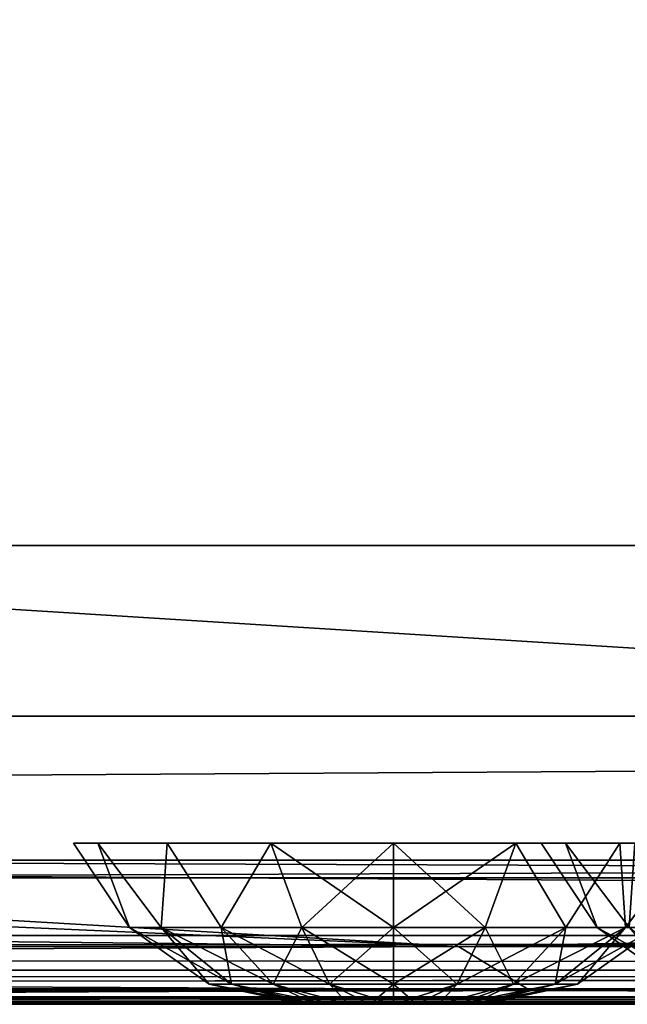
# Model space of a CAD drawing. Header units: millimetres. Extents: x -125 to 125, y -4 to 53.
# Tile 93 of 140: x 57.4 to 61.62, y -2 to 4.84. Entities that reach past the tile are written whole.
import ezdxf

# ---------------------------------------------------------------- set-up
doc = ezdxf.new("R2010")
doc.units = ezdxf.units.MM
doc.header["$LTSCALE"] = 65.185185
for name, color, linetype in [('1', 7, 'CONTINUOUS'), ('14', 7, 'CONTINUOUS'), ('18', 7, 'CONTINUOUS'), ('190', 7, 'CONTINUOUS'), ('191', 7, 'CONTINUOUS'), ('192', 7, 'CONTINUOUS'), ('2', 7, 'CONTINUOUS'), ('20', 7, 'CONTINUOUS'), ('205', 7, 'CONTINUOUS'), ('207', 7, 'CONTINUOUS'), ('209', 7, 'CONTINUOUS'), ('211', 7, 'CONTINUOUS'), ('247', 7, 'CONTINUOUS'), ('257', 7, 'CONTINUOUS'), ('258', 7, 'CONTINUOUS'), ('4', 7, 'CONTINUOUS'), ('505', 7, 'CONTINUOUS'), ('507', 7, 'CONTINUOUS'), ('509', 7, 'CONTINUOUS'), ('6', 7, 'CONTINUOUS')]:
    doc.layers.add(name, color=color, linetype=linetype)

msp = doc.modelspace()

# ---------------------------------------------------------------- linework, layer by layer
at = {"layer": '1', "color": 7, "linetype": 'Continuous'}
for points in [[(41.9694, -2, 122.742), (41.7281, -2, 122.4074), (68.7932, -2, 122.5215), (41.9694, -2, 122.742)], [(41.7281, -2, -122.4074), (41.9694, -2, -122.742), (68.5248, -2, -122.5202), (41.7281, -2, -122.4074)], [(95.8564, -2, 122.6916), (41.8745, -2, 124.334), (68.7932, -2, 122.5215), (95.8564, -2, 122.6916)], [(122.9176, -2, 122.9176), (41.8745, -2, 124.334), (95.8564, -2, 122.6916), (122.9176, -2, 122.9176)], [(123.8345, -2, 124.334), (41.8745, -2, 124.334), (122.9176, -2, 122.9176), (123.8345, -2, 124.334)], [(41.8745, -2, 124.334), (42.0094, -2, 124.0588), (68.7932, -2, 122.5215), (41.8745, -2, 124.334)], [(42.0073, -2, -124.0655), (41.8745, -2, -124.334), (123.8345, -2, -124.334), (42.0073, -2, -124.0655)], [(42.0544, -2, 123.1456), (41.9694, -2, 122.742), (68.7932, -2, 122.5215), (42.0544, -2, 123.1456)], [(41.9694, -2, -122.742), (42.0544, -2, -123.1456), (68.5248, -2, -122.5202), (41.9694, -2, -122.742)], [(42.0544, -2, -123.762), (42.0073, -2, -124.0655), (123.8345, -2, -124.334), (42.0544, -2, -123.762)], [(42.0094, -2, 124.0588), (42.0544, -2, 123.762), (68.7932, -2, 122.5215), (42.0094, -2, 124.0588)], [(68.5248, -2, -122.5202), (42.0544, -2, -123.1456), (123.8345, -2, -124.334), (68.5248, -2, -122.5202)], [(42.0544, -2, -123.1456), (42.0544, -2, -123.762), (123.8345, -2, -124.334), (42.0544, -2, -123.1456)], [(42.0544, -2, 123.762), (42.0544, -2, 123.1456), (68.7932, -2, 122.5215), (42.0544, -2, 123.762)]]:
    msp.add_3dface(points, dxfattribs=at)
at = {"layer": '14', "color": 7, "linetype": 'Continuous'}
for points in [[(-123.8345, -1.5218, -124.8336), (123.8345, -1.5218, -124.8336), (123.8345, -1.7623, -124.7597), (-123.8345, -1.5218, -124.8336)], [(-123.8345, -1.5218, -124.8336), (123.8345, -1.7623, -124.7597), (-123.8345, -1.7623, -124.7597), (-123.8345, -1.5218, -124.8336)], [(123.8345, -1.7623, -124.7597), (123.8345, -1.9366, -124.5777), (-123.8345, -1.7623, -124.7597), (123.8345, -1.7623, -124.7597)], [(123.8345, -1.9366, -124.5777), (41.0668, -1.9508, -124.5504), (-123.8345, -1.7623, -124.7597), (123.8345, -1.9366, -124.5777)], [(123.8345, -1.9366, -124.5777), (123.8345, -2, -124.334), (41.0668, -1.9508, -124.5504), (123.8345, -1.9366, -124.5777)], [(41.0668, -1.9508, -124.5504), (123.8345, -2, -124.334), (41.2731, -1.956, -124.5391), (41.0668, -1.9508, -124.5504)], [(41.2731, -1.956, -124.5391), (123.8345, -2, -124.334), (41.5021, -1.9724, -124.4978), (41.2731, -1.956, -124.5391)], [(41.5021, -1.9724, -124.4978), (123.8345, -2, -124.334), (41.7201, -1.9922, -124.422), (41.5021, -1.9724, -124.4978)], [(123.8345, -2, -124.334), (41.8745, -2, -124.334), (41.7201, -1.9922, -124.422), (123.8345, -2, -124.334)]]:
    msp.add_3dface(points, dxfattribs=at)
at = {"layer": '18', "color": 7, "linetype": 'Continuous'}
for points in [[(123.8345, -1.5218, 124.8336), (-123.8345, -1.5218, 124.8336), (-123.8345, -1.7623, 124.7597), (123.8345, -1.5218, 124.8336)], [(123.8345, -1.5218, 124.8336), (-123.8345, -1.7623, 124.7597), (123.8345, -1.7623, 124.7597), (123.8345, -1.5218, 124.8336)], [(-123.8345, -1.7623, 124.7597), (-123.8345, -1.9366, 124.5777), (123.8345, -1.7623, 124.7597), (-123.8345, -1.7623, 124.7597)], [(-123.8345, -1.9366, 124.5777), (-41.0668, -1.9508, 124.5504), (123.8345, -1.7623, 124.7597), (-123.8345, -1.9366, 124.5777)], [(-41.0668, -1.9508, 124.5504), (-38.9332, -1.9508, 124.5504), (123.8345, -1.7623, 124.7597), (-41.0668, -1.9508, 124.5504)], [(-38.9332, -1.9508, 124.5504), (38.9332, -1.9508, 124.5504), (123.8345, -1.7623, 124.7597), (-38.9332, -1.9508, 124.5504)], [(38.9332, -1.9508, 124.5504), (41.0668, -1.9508, 124.5504), (123.8345, -1.7623, 124.7597), (38.9332, -1.9508, 124.5504)], [(123.8345, -1.9366, 124.5777), (123.8345, -1.7623, 124.7597), (41.0668, -1.9508, 124.5504), (123.8345, -1.9366, 124.5777)], [(41.2741, -1.9561, 124.539), (123.8345, -1.9366, 124.5777), (41.0668, -1.9508, 124.5504), (41.2741, -1.9561, 124.539)], [(41.4902, -1.9714, 124.5008), (123.8345, -1.9366, 124.5777), (41.2741, -1.9561, 124.539), (41.4902, -1.9714, 124.5008)], [(41.7134, -1.9917, 124.425), (123.8345, -1.9366, 124.5777), (41.4902, -1.9714, 124.5008), (41.7134, -1.9917, 124.425)], [(41.8745, -2, 124.334), (123.8345, -1.9366, 124.5777), (41.7134, -1.9917, 124.425), (41.8745, -2, 124.334)], [(41.8745, -2, 124.334), (123.8345, -2, 124.334), (123.8345, -1.9366, 124.5777), (41.8745, -2, 124.334)]]:
    msp.add_3dface(points, dxfattribs=at)
at = {"layer": '190', "color": 7, "linetype": 'Continuous'}
for points in [[(59.3744, -2, -38), (59.3958, -2, -38.1619), (59.3958, -2, -37.8381), (59.3744, -2, -38)], [(59.3958, -2, -37.8381), (59.4583, -2, -38.3128), (59.4583, -2, -37.6872), (59.3958, -2, -37.8381)], [(59.3958, -2, -38.1619), (59.4583, -2, -38.3128), (59.3958, -2, -37.8381), (59.3958, -2, -38.1619)], [(59.4583, -2, -37.6872), (59.5577, -2, -38.4423), (59.5577, -2, -37.5577), (59.4583, -2, -37.6872)], [(59.4583, -2, -38.3128), (59.5577, -2, -38.4423), (59.4583, -2, -37.6872), (59.4583, -2, -38.3128)], [(59.5577, -2, -38.4423), (59.6872, -2, -38.5417), (59.5577, -2, -37.5577), (59.5577, -2, -38.4423)], [(59.5577, -2, -37.5577), (59.6872, -2, -38.5417), (59.6872, -2, -37.4583), (59.5577, -2, -37.5577)], [(59.6872, -2, -38.5417), (59.8381, -2, -38.6042), (59.6872, -2, -37.4583), (59.6872, -2, -38.5417)], [(59.6872, -2, -37.4583), (59.8381, -2, -38.6042), (59.8381, -2, -37.3958), (59.6872, -2, -37.4583)], [(59.8381, -2, -37.3958), (60, -2, -38.6256), (60, -2, -37.3744), (59.8381, -2, -37.3958)], [(59.8381, -2, -38.6042), (60, -2, -38.6256), (59.8381, -2, -37.3958), (59.8381, -2, -38.6042)], [(60.1619, -2, -37.3958), (60, -2, -37.3744), (60.1619, -2, -38.6042), (60.1619, -2, -37.3958)], [(60, -2, -37.3744), (60, -2, -38.6256), (60.1619, -2, -38.6042), (60, -2, -37.3744)], [(60.3128, -2, -37.4583), (60.1619, -2, -37.3958), (60.3128, -2, -38.5417), (60.3128, -2, -37.4583)], [(60.3128, -2, -38.5417), (60.1619, -2, -37.3958), (60.1619, -2, -38.6042), (60.3128, -2, -38.5417)], [(60.4423, -2, -37.5577), (60.3128, -2, -37.4583), (60.4423, -2, -38.4423), (60.4423, -2, -37.5577)], [(60.4423, -2, -38.4423), (60.3128, -2, -37.4583), (60.3128, -2, -38.5417), (60.4423, -2, -38.4423)], [(60.5417, -2, -37.6872), (60.4423, -2, -37.5577), (60.5417, -2, -38.3128), (60.5417, -2, -37.6872)], [(60.5417, -2, -38.3128), (60.4423, -2, -37.5577), (60.4423, -2, -38.4423), (60.5417, -2, -38.3128)], [(60.6042, -2, -37.8381), (60.5417, -2, -37.6872), (60.6042, -2, -38.1619), (60.6042, -2, -37.8381)], [(60.6042, -2, -38.1619), (60.5417, -2, -37.6872), (60.5417, -2, -38.3128), (60.6042, -2, -38.1619)], [(60.6256, -2, -38), (60.6042, -2, -37.8381), (60.6042, -2, -38.1619), (60.6256, -2, -38)]]:
    msp.add_3dface(points, dxfattribs=at)
at = {"layer": '191', "color": 7, "linetype": 'Continuous'}
for points in [[(60, -0.8814, -35.777), (60.6369, -1.4666, -36.2502), (60.8507, -0.8814, -35.9462), (60, -0.8814, -35.777)], [(60.6369, -1.4666, -39.7498), (60, -1.4666, -39.8621), (60.8507, -0.8814, -40.0538), (60.6369, -1.4666, -39.7498)], [(60, -1.4666, -39.8621), (60, -0.8814, -40.223), (60.8507, -0.8814, -40.0538), (60, -1.4666, -39.8621)], [(60, -1.4666, -36.1379), (60.6369, -1.4666, -36.2502), (60, -0.8814, -35.777), (60, -1.4666, -36.1379)], [(60.6369, -1.4666, -36.2502), (61.1969, -1.4666, -36.5736), (60.8507, -0.8814, -35.9462), (60.6369, -1.4666, -36.2502)], [(61.1969, -1.4666, -39.4264), (60.6369, -1.4666, -39.7498), (60.8507, -0.8814, -40.0538), (61.1969, -1.4666, -39.4264)], [(60.8507, -0.8814, -35.9462), (61.1969, -1.4666, -36.5736), (61.5719, -0.8814, -36.4281), (60.8507, -0.8814, -35.9462)], [(61.5719, -0.8814, -39.5719), (61.1969, -1.4666, -39.4264), (60.8507, -0.8814, -40.0538), (61.5719, -0.8814, -39.5719)], [(61.1969, -1.4666, -36.5736), (61.6126, -1.4666, -37.069), (61.5719, -0.8814, -36.4281), (61.1969, -1.4666, -36.5736)], [(61.6126, -1.4666, -38.931), (61.1969, -1.4666, -39.4264), (61.5719, -0.8814, -39.5719), (61.6126, -1.4666, -38.931)], [(61.5719, -0.8814, -36.4281), (61.6126, -1.4666, -37.069), (62.0538, -0.8814, -37.1493), (61.5719, -0.8814, -36.4281)], [(62.0538, -0.8814, -38.8507), (61.6126, -1.4666, -38.931), (61.5719, -0.8814, -39.5719), (62.0538, -0.8814, -38.8507)], [(61.6126, -1.4666, -37.069), (61.8338, -1.4666, -37.6767), (62.0538, -0.8814, -37.1493), (61.6126, -1.4666, -37.069)], [(61.8338, -1.4666, -38.3233), (61.6126, -1.4666, -38.931), (62.0538, -0.8814, -38.8507), (61.8338, -1.4666, -38.3233)], [(60, -1.4666, -36.1379), (60.444, -1.8612, -36.78), (60.6369, -1.4666, -36.2502), (60, -1.4666, -36.1379)], [(60.444, -1.8612, -39.22), (60, -1.8612, -39.2983), (60.6369, -1.4666, -39.7498), (60.444, -1.8612, -39.22)], [(60, -1.8612, -36.7017), (60.444, -1.8612, -36.78), (60, -1.4666, -36.1379), (60, -1.8612, -36.7017)], [(60, -1.8612, -39.2983), (60, -1.4666, -39.8621), (60.6369, -1.4666, -39.7498), (60, -1.8612, -39.2983)], [(60.8345, -1.8612, -38.9945), (60.444, -1.8612, -39.22), (61.1969, -1.4666, -39.4264), (60.8345, -1.8612, -38.9945)], [(60.444, -1.8612, -36.78), (60.8345, -1.8612, -37.0055), (60.6369, -1.4666, -36.2502), (60.444, -1.8612, -36.78)], [(61.1969, -1.4666, -39.4264), (60.444, -1.8612, -39.22), (60.6369, -1.4666, -39.7498), (61.1969, -1.4666, -39.4264)], [(60.6369, -1.4666, -36.2502), (60.8345, -1.8612, -37.0055), (61.1969, -1.4666, -36.5736), (60.6369, -1.4666, -36.2502)], [(61.1243, -1.8612, -38.6491), (60.8345, -1.8612, -38.9945), (61.6126, -1.4666, -38.931), (61.1243, -1.8612, -38.6491)], [(61.6126, -1.4666, -38.931), (60.8345, -1.8612, -38.9945), (61.1969, -1.4666, -39.4264), (61.6126, -1.4666, -38.931)], [(60.8345, -1.8612, -37.0055), (61.1243, -1.8612, -37.3509), (61.1969, -1.4666, -36.5736), (60.8345, -1.8612, -37.0055)], [(61.8338, -1.4666, -38.3233), (61.1243, -1.8612, -38.6491), (61.6126, -1.4666, -38.931), (61.8338, -1.4666, -38.3233)], [(61.1969, -1.4666, -36.5736), (61.1243, -1.8612, -37.3509), (61.6126, -1.4666, -37.069), (61.1969, -1.4666, -36.5736)], [(61.1243, -1.8612, -37.3509), (61.2785, -1.8612, -37.7746), (61.6126, -1.4666, -37.069), (61.1243, -1.8612, -37.3509)], [(61.2785, -1.8612, -38.2254), (61.1243, -1.8612, -38.6491), (61.8338, -1.4666, -38.3233), (61.2785, -1.8612, -38.2254)], [(61.8338, -1.4666, -37.6767), (61.2785, -1.8612, -38.2254), (61.8338, -1.4666, -38.3233), (61.8338, -1.4666, -37.6767)], [(61.2785, -1.8612, -37.7746), (61.2785, -1.8612, -38.2254), (61.8338, -1.4666, -37.6767), (61.2785, -1.8612, -37.7746)], [(61.6126, -1.4666, -37.069), (61.2785, -1.8612, -37.7746), (61.8338, -1.4666, -37.6767), (61.6126, -1.4666, -37.069)], [(60.444, -1.8612, -39.22), (60, -2, -38.6256), (60, -1.8612, -39.2983), (60.444, -1.8612, -39.22)], [(60.1619, -2, -38.6042), (60, -2, -38.6256), (60.444, -1.8612, -39.22), (60.1619, -2, -38.6042)], [(60, -1.8612, -36.7017), (60.1619, -2, -37.3958), (60.444, -1.8612, -36.78), (60, -1.8612, -36.7017)], [(60, -2, -37.3744), (60.1619, -2, -37.3958), (60, -1.8612, -36.7017), (60, -2, -37.3744)], [(60.3128, -2, -38.5417), (60.1619, -2, -38.6042), (60.444, -1.8612, -39.22), (60.3128, -2, -38.5417)], [(60.1619, -2, -37.3958), (60.3128, -2, -37.4583), (60.444, -1.8612, -36.78), (60.1619, -2, -37.3958)], [(60.8345, -1.8612, -38.9945), (60.3128, -2, -38.5417), (60.444, -1.8612, -39.22), (60.8345, -1.8612, -38.9945)], [(60.4423, -2, -38.4423), (60.3128, -2, -38.5417), (60.8345, -1.8612, -38.9945), (60.4423, -2, -38.4423)], [(60.444, -1.8612, -36.78), (60.3128, -2, -37.4583), (60.8345, -1.8612, -37.0055), (60.444, -1.8612, -36.78)], [(60.3128, -2, -37.4583), (60.4423, -2, -37.5577), (60.8345, -1.8612, -37.0055), (60.3128, -2, -37.4583)], [(60.5417, -2, -38.3128), (60.4423, -2, -38.4423), (61.1243, -1.8612, -38.6491), (60.5417, -2, -38.3128)], [(61.1243, -1.8612, -38.6491), (60.4423, -2, -38.4423), (60.8345, -1.8612, -38.9945), (61.1243, -1.8612, -38.6491)], [(60.4423, -2, -37.5577), (60.5417, -2, -37.6872), (60.8345, -1.8612, -37.0055), (60.4423, -2, -37.5577)], [(60.6042, -2, -38.1619), (60.5417, -2, -38.3128), (61.2785, -1.8612, -38.2254), (60.6042, -2, -38.1619)], [(60.8345, -1.8612, -37.0055), (60.5417, -2, -37.6872), (61.1243, -1.8612, -37.3509), (60.8345, -1.8612, -37.0055)], [(61.2785, -1.8612, -38.2254), (60.5417, -2, -38.3128), (61.1243, -1.8612, -38.6491), (61.2785, -1.8612, -38.2254)], [(60.5417, -2, -37.6872), (60.6042, -2, -37.8381), (61.1243, -1.8612, -37.3509), (60.5417, -2, -37.6872)], [(60.6256, -2, -38), (60.6042, -2, -38.1619), (61.2785, -1.8612, -38.2254), (60.6256, -2, -38)], [(61.1243, -1.8612, -37.3509), (60.6042, -2, -37.8381), (61.2785, -1.8612, -37.7746), (61.1243, -1.8612, -37.3509)], [(60.6042, -2, -37.8381), (60.6256, -2, -38), (61.2785, -1.8612, -37.7746), (60.6042, -2, -37.8381)], [(61.2785, -1.8612, -37.7746), (60.6256, -2, -38), (61.2785, -1.8612, -38.2254), (61.2785, -1.8612, -37.7746)]]:
    msp.add_3dface(points, dxfattribs=at)
at = {"layer": '192', "color": 7, "linetype": 'Continuous'}
for points in [[(58.1662, -1.4666, -38.3233), (58.1662, -1.4666, -37.6767), (57.777, -0.8814, -38), (58.1662, -1.4666, -38.3233)], [(57.9462, -0.8814, -38.8507), (58.1662, -1.4666, -38.3233), (57.777, -0.8814, -38), (57.9462, -0.8814, -38.8507)], [(57.777, -0.8814, -38), (58.1662, -1.4666, -37.6767), (57.9462, -0.8814, -37.1493), (57.777, -0.8814, -38)], [(58.3874, -1.4666, -38.931), (58.1662, -1.4666, -38.3233), (57.9462, -0.8814, -38.8507), (58.3874, -1.4666, -38.931)], [(58.4281, -0.8814, -39.5719), (58.3874, -1.4666, -38.931), (57.9462, -0.8814, -38.8507), (58.4281, -0.8814, -39.5719)], [(58.1662, -1.4666, -37.6767), (58.3874, -1.4666, -37.069), (57.9462, -0.8814, -37.1493), (58.1662, -1.4666, -37.6767)], [(57.9462, -0.8814, -37.1493), (58.3874, -1.4666, -37.069), (58.4281, -0.8814, -36.4281), (57.9462, -0.8814, -37.1493)], [(58.8031, -1.4666, -39.4264), (58.3874, -1.4666, -38.931), (58.4281, -0.8814, -39.5719), (58.8031, -1.4666, -39.4264)], [(58.3874, -1.4666, -37.069), (58.8031, -1.4666, -36.5736), (58.4281, -0.8814, -36.4281), (58.3874, -1.4666, -37.069)], [(59.1493, -0.8814, -40.0538), (58.8031, -1.4666, -39.4264), (58.4281, -0.8814, -39.5719), (59.1493, -0.8814, -40.0538)], [(58.4281, -0.8814, -36.4281), (58.8031, -1.4666, -36.5736), (59.1493, -0.8814, -35.9462), (58.4281, -0.8814, -36.4281)], [(58.8031, -1.4666, -36.5736), (59.3631, -1.4666, -36.2502), (59.1493, -0.8814, -35.9462), (58.8031, -1.4666, -36.5736)], [(59.3631, -1.4666, -39.7498), (58.8031, -1.4666, -39.4264), (59.1493, -0.8814, -40.0538), (59.3631, -1.4666, -39.7498)], [(60, -0.8814, -40.223), (59.3631, -1.4666, -39.7498), (59.1493, -0.8814, -40.0538), (60, -0.8814, -40.223)], [(59.3631, -1.4666, -36.2502), (60, -1.4666, -36.1379), (59.1493, -0.8814, -35.9462), (59.3631, -1.4666, -36.2502)], [(60, -1.4666, -36.1379), (60, -0.8814, -35.777), (59.1493, -0.8814, -35.9462), (60, -1.4666, -36.1379)], [(60, -0.8814, -40.223), (60, -1.4666, -39.8621), (59.3631, -1.4666, -39.7498), (60, -0.8814, -40.223)], [(58.7215, -1.8612, -38.2254), (58.7215, -1.8612, -37.7746), (58.1662, -1.4666, -38.3233), (58.7215, -1.8612, -38.2254)], [(58.3874, -1.4666, -38.931), (58.7215, -1.8612, -38.2254), (58.1662, -1.4666, -38.3233), (58.3874, -1.4666, -38.931)], [(58.7215, -1.8612, -37.7746), (58.8757, -1.8612, -37.3509), (58.1662, -1.4666, -37.6767), (58.7215, -1.8612, -37.7746)], [(58.1662, -1.4666, -38.3233), (58.7215, -1.8612, -37.7746), (58.1662, -1.4666, -37.6767), (58.1662, -1.4666, -38.3233)], [(58.1662, -1.4666, -37.6767), (58.8757, -1.8612, -37.3509), (58.3874, -1.4666, -37.069), (58.1662, -1.4666, -37.6767)], [(58.8757, -1.8612, -38.6491), (58.7215, -1.8612, -38.2254), (58.3874, -1.4666, -38.931), (58.8757, -1.8612, -38.6491)], [(58.8031, -1.4666, -39.4264), (58.8757, -1.8612, -38.6491), (58.3874, -1.4666, -38.931), (58.8031, -1.4666, -39.4264)], [(58.8757, -1.8612, -37.3509), (59.1655, -1.8612, -37.0055), (58.3874, -1.4666, -37.069), (58.8757, -1.8612, -37.3509)], [(58.3874, -1.4666, -37.069), (59.1655, -1.8612, -37.0055), (58.8031, -1.4666, -36.5736), (58.3874, -1.4666, -37.069)], [(59.3631, -1.4666, -39.7498), (59.1655, -1.8612, -38.9945), (58.8031, -1.4666, -39.4264), (59.3631, -1.4666, -39.7498)], [(59.1655, -1.8612, -38.9945), (58.8757, -1.8612, -38.6491), (58.8031, -1.4666, -39.4264), (59.1655, -1.8612, -38.9945)], [(59.1655, -1.8612, -37.0055), (59.556, -1.8612, -36.78), (58.8031, -1.4666, -36.5736), (59.1655, -1.8612, -37.0055)], [(58.8031, -1.4666, -36.5736), (59.556, -1.8612, -36.78), (59.3631, -1.4666, -36.2502), (58.8031, -1.4666, -36.5736)], [(59.556, -1.8612, -39.22), (59.1655, -1.8612, -38.9945), (59.3631, -1.4666, -39.7498), (59.556, -1.8612, -39.22)], [(60, -1.4666, -39.8621), (59.556, -1.8612, -39.22), (59.3631, -1.4666, -39.7498), (60, -1.4666, -39.8621)], [(59.556, -1.8612, -36.78), (60, -1.8612, -36.7017), (59.3631, -1.4666, -36.2502), (59.556, -1.8612, -36.78)], [(60, -1.8612, -36.7017), (60, -1.4666, -36.1379), (59.3631, -1.4666, -36.2502), (60, -1.8612, -36.7017)], [(60, -1.4666, -39.8621), (60, -1.8612, -39.2983), (59.556, -1.8612, -39.22), (60, -1.4666, -39.8621)], [(59.3958, -2, -37.8381), (59.4583, -2, -37.6872), (58.7215, -1.8612, -37.7746), (59.3958, -2, -37.8381)], [(58.7215, -1.8612, -38.2254), (59.3744, -2, -38), (58.7215, -1.8612, -37.7746), (58.7215, -1.8612, -38.2254)], [(59.3744, -2, -38), (59.3958, -2, -37.8381), (58.7215, -1.8612, -37.7746), (59.3744, -2, -38)], [(58.8757, -1.8612, -38.6491), (59.3958, -2, -38.1619), (58.7215, -1.8612, -38.2254), (58.8757, -1.8612, -38.6491)], [(59.3958, -2, -38.1619), (59.3744, -2, -38), (58.7215, -1.8612, -38.2254), (59.3958, -2, -38.1619)], [(58.7215, -1.8612, -37.7746), (59.4583, -2, -37.6872), (58.8757, -1.8612, -37.3509), (58.7215, -1.8612, -37.7746)], [(59.4583, -2, -37.6872), (59.5577, -2, -37.5577), (58.8757, -1.8612, -37.3509), (59.4583, -2, -37.6872)], [(59.1655, -1.8612, -38.9945), (59.4583, -2, -38.3128), (58.8757, -1.8612, -38.6491), (59.1655, -1.8612, -38.9945)], [(59.4583, -2, -38.3128), (59.3958, -2, -38.1619), (58.8757, -1.8612, -38.6491), (59.4583, -2, -38.3128)], [(58.8757, -1.8612, -37.3509), (59.5577, -2, -37.5577), (59.1655, -1.8612, -37.0055), (58.8757, -1.8612, -37.3509)], [(59.5577, -2, -38.4423), (59.4583, -2, -38.3128), (59.1655, -1.8612, -38.9945), (59.5577, -2, -38.4423)], [(59.556, -1.8612, -39.22), (59.6872, -2, -38.5417), (59.1655, -1.8612, -38.9945), (59.556, -1.8612, -39.22)], [(59.6872, -2, -38.5417), (59.5577, -2, -38.4423), (59.1655, -1.8612, -38.9945), (59.6872, -2, -38.5417)], [(59.5577, -2, -37.5577), (59.6872, -2, -37.4583), (59.1655, -1.8612, -37.0055), (59.5577, -2, -37.5577)], [(59.1655, -1.8612, -37.0055), (59.6872, -2, -37.4583), (59.556, -1.8612, -36.78), (59.1655, -1.8612, -37.0055)], [(60, -1.8612, -39.2983), (59.8381, -2, -38.6042), (59.556, -1.8612, -39.22), (60, -1.8612, -39.2983)], [(59.8381, -2, -38.6042), (59.6872, -2, -38.5417), (59.556, -1.8612, -39.22), (59.8381, -2, -38.6042)], [(59.6872, -2, -37.4583), (59.8381, -2, -37.3958), (59.556, -1.8612, -36.78), (59.6872, -2, -37.4583)], [(59.8381, -2, -37.3958), (60, -2, -37.3744), (59.556, -1.8612, -36.78), (59.8381, -2, -37.3958)], [(60, -2, -37.3744), (60, -1.8612, -36.7017), (59.556, -1.8612, -36.78), (60, -2, -37.3744)], [(60, -2, -38.6256), (59.8381, -2, -38.6042), (60, -1.8612, -39.2983), (60, -2, -38.6256)]]:
    msp.add_3dface(points, dxfattribs=at)
at = {"layer": '2', "color": 7, "linetype": 'Continuous'}
for points in [[(-123.901, 0, 124.9), (123.901, 0, 124.9), (-123.901, 0, -124.9), (-123.901, 0, 124.9)], [(-123.901, 0, -124.9), (123.901, 0, 124.9), (123.901, 0, -124.9), (-123.901, 0, -124.9)]]:
    msp.add_3dface(points, dxfattribs=at)
at = {"layer": '20', "color": 7, "linetype": 'Continuous'}
for points in [[(17.1336, -1, 120.1095), (-120.6472, -1, 119.9336), (120.6472, -1, 119.9336), (17.1336, -1, 120.1095)], [(120.6472, -1, -119.9336), (-120.6472, -1, -119.9336), (-17.1336, -1, -120.1095), (120.6472, -1, -119.9336)], [(120.3783, -1, -85.6675), (-120.6472, -1, -119.9336), (120.6472, -1, -119.9336), (120.3783, -1, -85.6675)], [(-120.3783, -1, -85.6675), (-120.6472, -1, -119.9336), (120.3783, -1, -85.6675), (-120.3783, -1, -85.6675)], [(-120.6472, -1, 119.9336), (-120.3783, -1, 85.6675), (120.6472, -1, 119.9336), (-120.6472, -1, 119.9336)], [(120.1991, -1, -51.4007), (-120.3783, -1, -85.6675), (120.3783, -1, -85.6675), (120.1991, -1, -51.4007)], [(-120.1991, -1, -51.4007), (-120.3783, -1, -85.6675), (120.1991, -1, -51.4007), (-120.1991, -1, -51.4007)], [(120.6472, -1, 119.9336), (-120.3783, -1, 85.6675), (120.3783, -1, 85.6675), (120.6472, -1, 119.9336)], [(-120.3783, -1, 85.6675), (-120.1991, -1, 51.4007), (120.3783, -1, 85.6675), (-120.3783, -1, 85.6675)], [(-120.1991, -1, 51.4007), (-120.1095, -1, 17.1336), (120.1991, -1, 51.4007), (-120.1991, -1, 51.4007)], [(120.1095, -1, -17.1336), (-120.1991, -1, -51.4007), (120.1991, -1, -51.4007), (120.1095, -1, -17.1336)], [(-120.1095, -1, -17.1336), (-120.1991, -1, -51.4007), (120.1095, -1, -17.1336), (-120.1095, -1, -17.1336)], [(120.3783, -1, 85.6675), (-120.1991, -1, 51.4007), (120.1991, -1, 51.4007), (120.3783, -1, 85.6675)], [(120.1095, -1, 17.1336), (-120.1095, -1, -17.1336), (120.1095, -1, -17.1336), (120.1095, -1, 17.1336)], [(-120.1095, -1, 17.1336), (-120.1095, -1, -17.1336), (120.1095, -1, 17.1336), (-120.1095, -1, 17.1336)], [(120.1991, -1, 51.4007), (-120.1095, -1, 17.1336), (120.1095, -1, 17.1336), (120.1991, -1, 51.4007)], [(17.1336, -1, -120.1095), (120.6472, -1, -119.9336), (-17.1336, -1, -120.1095), (17.1336, -1, -120.1095)], [(120.5945, -1, 120.2479), (17.1336, -1, 120.1095), (120.6472, -1, 119.9336), (120.5945, -1, 120.2479)], [(51.4007, -1, -120.1991), (120.6472, -1, -119.9336), (17.1336, -1, -120.1095), (51.4007, -1, -120.1991)], [(51.4007, -1, 120.1991), (17.1336, -1, 120.1095), (120.5945, -1, 120.2479), (51.4007, -1, 120.1991)], [(85.6675, -1, -120.3783), (120.5945, -1, -120.2479), (51.4007, -1, -120.1991), (85.6675, -1, -120.3783)], [(85.6675, -1, 120.3783), (51.4007, -1, 120.1991), (120.5945, -1, 120.2479), (85.6675, -1, 120.3783)], [(120.5945, -1, -120.2479), (120.6472, -1, -119.9336), (51.4007, -1, -120.1991), (120.5945, -1, -120.2479)]]:
    msp.add_3dface(points, dxfattribs=at)
at = {"layer": '205', "color": 7, "linetype": 'Continuous'}
for points in [[(51.4007, -1, 120.1991), (85.6675, -1, 120.3783), (52.2724, -1.1213, 120.3239), (51.4007, -1, 120.1991)], [(52.2724, -1.1213, 120.3239), (85.6675, -1, 120.3783), (86.1635, -1.1213, 120.5029), (52.2724, -1.1213, 120.3239)]]:
    msp.add_3dface(points, dxfattribs=at)
at = {"layer": '207', "color": 7, "linetype": 'Continuous'}
for points in [[(84.8372, -1.1213, -120.4942), (51.4007, -1, -120.1991), (49.5959, -1.1213, -120.3134), (84.8372, -1.1213, -120.4942)], [(85.6675, -1, -120.3783), (51.4007, -1, -120.1991), (84.8372, -1.1213, -120.4942), (85.6675, -1, -120.3783)]]:
    msp.add_3dface(points, dxfattribs=at)
at = {"layer": '209', "color": 7, "linetype": 'Continuous'}
for points in [[(15.4791, -1.1213, -120.2287), (0, -1.5981, -120.8409), (60.452, -1.5981, -120.9804), (15.4791, -1.1213, -120.2287)], [(49.5959, -1.1213, -120.3134), (15.4791, -1.1213, -120.2287), (60.452, -1.5981, -120.9804), (49.5959, -1.1213, -120.3134)], [(84.8372, -1.1213, -120.4942), (49.5959, -1.1213, -120.3134), (60.452, -1.5981, -120.9804), (84.8372, -1.1213, -120.4942)], [(84.8372, -1.1213, -120.4942), (60.452, -1.5981, -120.9804), (120.8934, -1.5978, -121.3982), (84.8372, -1.1213, -120.4942)], [(0, -1.898, -121.5652), (60.9384, -1.898, -121.7069), (0, -1.5981, -120.8409), (0, -1.898, -121.5652)], [(0, -1.5981, -120.8409), (60.9384, -1.898, -121.7069), (60.452, -1.5981, -120.9804), (0, -1.5981, -120.8409)], [(60.452, -1.5981, -120.9804), (60.9384, -1.898, -121.7069), (120.8934, -1.5978, -121.3982), (60.452, -1.5981, -120.9804)], [(120.8934, -1.5978, -121.3982), (60.9384, -1.898, -121.7069), (120.95, -1.6216, -121.4407), (120.8934, -1.5978, -121.3982)], [(120.95, -1.6216, -121.4407), (60.9384, -1.898, -121.7069), (121.2886, -1.7463, -121.6948), (120.95, -1.6216, -121.4407)], [(60.9384, -1.898, -121.7069), (121.8706, -1.8979, -122.1317), (121.2886, -1.7463, -121.6948), (60.9384, -1.898, -121.7069)], [(0, -1.898, -121.5652), (41.0589, -1.9919, -122.1852), (60.9384, -1.898, -121.7069), (0, -1.898, -121.5652)], [(41.0589, -1.9919, -122.1852), (41.4151, -1.9955, -122.2419), (60.9384, -1.898, -121.7069), (41.0589, -1.9919, -122.1852)], [(41.4151, -1.9955, -122.2419), (41.4259, -1.9957, -122.2456), (60.9384, -1.898, -121.7069), (41.4151, -1.9955, -122.2419)], [(41.4259, -1.9957, -122.2456), (41.7281, -2, -122.4074), (60.9384, -1.898, -121.7069), (41.4259, -1.9957, -122.2456)], [(41.7281, -2, -122.4074), (68.5248, -2, -122.5202), (60.9384, -1.898, -121.7069), (41.7281, -2, -122.4074)], [(60.9384, -1.898, -121.7069), (95.8279, -2, -122.6915), (121.8706, -1.8979, -122.1317), (60.9384, -1.898, -121.7069)], [(68.5248, -2, -122.5202), (95.8279, -2, -122.6915), (60.9384, -1.898, -121.7069), (68.5248, -2, -122.5202)]]:
    msp.add_3dface(points, dxfattribs=at)
at = {"layer": '211', "color": 7, "linetype": 'Continuous'}
for points in [[(52.2724, -1.1213, 120.3239), (60.452, -1.5981, 120.9804), (0, -1.5981, 120.8409), (52.2724, -1.1213, 120.3239)], [(52.2724, -1.1213, 120.3239), (86.1635, -1.1213, 120.5029), (60.452, -1.5981, 120.9804), (52.2724, -1.1213, 120.3239)], [(60.452, -1.5981, 120.9804), (120.0561, -1.1213, 120.7696), (120.6273, -1.4734, 121.1984), (60.452, -1.5981, 120.9804)], [(86.1635, -1.1213, 120.5029), (120.0561, -1.1213, 120.7696), (60.452, -1.5981, 120.9804), (86.1635, -1.1213, 120.5029)], [(120.8934, -1.5978, 121.3982), (60.452, -1.5981, 120.9804), (120.6273, -1.4734, 121.1984), (120.8934, -1.5978, 121.3982)], [(60.452, -1.5981, 120.9804), (0, -1.898, 121.5652), (0, -1.5981, 120.8409), (60.452, -1.5981, 120.9804)], [(60.9384, -1.898, 121.7069), (0, -1.898, 121.5652), (60.452, -1.5981, 120.9804), (60.9384, -1.898, 121.7069)], [(120.8934, -1.5978, 121.3982), (60.9384, -1.898, 121.7069), (60.452, -1.5981, 120.9804), (120.8934, -1.5978, 121.3982)], [(121.2886, -1.7463, 121.6948), (60.9384, -1.898, 121.7069), (120.8934, -1.5978, 121.3982), (121.2886, -1.7463, 121.6948)], [(121.8706, -1.8979, 122.1317), (60.9384, -1.898, 121.7069), (121.2886, -1.7463, 121.6948), (121.8706, -1.8979, 122.1317)], [(60.9384, -1.898, 121.7069), (12.7914, -2, 122.3471), (0, -1.898, 121.5652), (60.9384, -1.898, 121.7069)], [(38.9409, -1.9923, 122.1843), (12.7914, -2, 122.3471), (60.9384, -1.898, 121.7069), (38.9409, -1.9923, 122.1843)], [(39.9999, -1.9921, 122.1848), (38.9409, -1.9923, 122.1843), (60.9384, -1.898, 121.7069), (39.9999, -1.9921, 122.1848)], [(41.0589, -1.9919, 122.1852), (39.9999, -1.9921, 122.1848), (60.9384, -1.898, 121.7069), (41.0589, -1.9919, 122.1852)], [(41.4151, -1.9955, 122.242), (41.0589, -1.9919, 122.1852), (60.9384, -1.898, 121.7069), (41.4151, -1.9955, 122.242)], [(41.4207, -1.9956, 122.2438), (41.4151, -1.9955, 122.242), (60.9384, -1.898, 121.7069), (41.4207, -1.9956, 122.2438)], [(41.7281, -2, 122.4074), (41.4207, -1.9956, 122.2438), (60.9384, -1.898, 121.7069), (41.7281, -2, 122.4074)], [(68.7932, -2, 122.5215), (41.7281, -2, 122.4074), (60.9384, -1.898, 121.7069), (68.7932, -2, 122.5215)], [(121.8706, -1.8979, 122.1317), (68.7932, -2, 122.5215), (60.9384, -1.898, 121.7069), (121.8706, -1.8979, 122.1317)]]:
    msp.add_3dface(points, dxfattribs=at)
at = {"layer": '247', "color": 7, "linetype": 'Continuous'}
for points in [[(61.1962, -0.8814, 71.8993), (61.4162, -1.4666, 72.4267), (61.027, -0.8814, 72.75), (61.1962, -0.8814, 71.8993)], [(61.027, -0.8814, 72.75), (61.4162, -1.4666, 73.0733), (61.1962, -0.8814, 73.6007), (61.027, -0.8814, 72.75)], [(61.4162, -1.4666, 72.4267), (61.4162, -1.4666, 73.0733), (61.027, -0.8814, 72.75), (61.4162, -1.4666, 72.4267)], [(61.1962, -0.8814, 73.6007), (61.6374, -1.4666, 73.681), (61.6781, -0.8814, 74.3219), (61.1962, -0.8814, 73.6007)], [(61.4162, -1.4666, 73.0733), (61.6374, -1.4666, 73.681), (61.1962, -0.8814, 73.6007), (61.4162, -1.4666, 73.0733)], [(61.6781, -0.8814, 71.1781), (61.6374, -1.4666, 71.819), (61.1962, -0.8814, 71.8993), (61.6781, -0.8814, 71.1781)], [(61.6374, -1.4666, 71.819), (61.4162, -1.4666, 72.4267), (61.1962, -0.8814, 71.8993), (61.6374, -1.4666, 71.819)], [(61.9715, -1.8612, 72.5246), (61.9715, -1.8612, 72.9754), (61.4162, -1.4666, 72.4267), (61.9715, -1.8612, 72.5246)], [(61.4162, -1.4666, 73.0733), (62.1257, -1.8612, 73.3991), (61.6374, -1.4666, 73.681), (61.4162, -1.4666, 73.0733)], [(61.4162, -1.4666, 72.4267), (61.9715, -1.8612, 72.9754), (61.4162, -1.4666, 73.0733), (61.4162, -1.4666, 72.4267)], [(61.9715, -1.8612, 72.9754), (62.1257, -1.8612, 73.3991), (61.4162, -1.4666, 73.0733), (61.9715, -1.8612, 72.9754)], [(61.6374, -1.4666, 71.819), (61.9715, -1.8612, 72.5246), (61.4162, -1.4666, 72.4267), (61.6374, -1.4666, 71.819)]]:
    msp.add_3dface(points, dxfattribs=at)
at = {"layer": '257', "color": 7, "linetype": 'Continuous'}
for points in [[(69.2247, 0, 123.1735), (50.2629, 1.1868, 122.8778), (34.6125, 0, 123.0363), (69.2247, 0, 123.1735)], [(83.7711, 1.1868, 123.0492), (50.2629, 1.1868, 122.8778), (69.2247, 0, 123.1735), (83.7711, 1.1868, 123.0492)]]:
    msp.add_3dface(points, dxfattribs=at)
at = {"layer": '258', "color": 7, "linetype": 'Continuous'}
for points in [[(34.6125, 0, -123.0363), (50.2629, 1.1868, -122.8778), (69.2247, 0, -123.1735), (34.6125, 0, -123.0363)], [(50.2629, 1.1868, -122.8778), (83.7711, 1.1868, -123.0492), (69.2247, 0, -123.1735), (50.2629, 1.1868, -122.8778)]]:
    msp.add_3dface(points, dxfattribs=at)
at = {"layer": '4', "color": 7, "linetype": 'Continuous'}
for points in [[(123.901, 0, 124.9), (-123.901, 0, 124.9), (123.8345, -1.5218, 124.8336), (123.901, 0, 124.9)], [(123.8345, -1.5218, 124.8336), (-123.901, 0, 124.9), (-123.8345, -1.5218, 124.8336), (123.8345, -1.5218, 124.8336)]]:
    msp.add_3dface(points, dxfattribs=at)
at = {"layer": '505', "linetype": 'Continuous'}
for points in [[(112, 0, 125), (-125, 0, 125), (-121.0088, 0, 124.1092), (112, 0, 125)], [(-106.3425, 0, 123.6095), (112, 0, 123.8023), (-121.0088, 0, 124.1092), (-106.3425, 0, 123.6095)], [(112, 0, 123.8023), (112, 0, 125), (-121.0088, 0, 124.1092), (112, 0, 123.8023)], [(106.3425, 0, -123.6095), (-112, 0, -123.8023), (121.0088, 0, -124.1092), (106.3425, 0, -123.6095)], [(-106.3425, 0, -123.6095), (-112, 0, -123.8023), (106.3425, 0, -123.6095), (-106.3425, 0, -123.6095)], [(-112, 0, -123.8023), (-112, 0, -125), (121.0088, 0, -124.1092), (-112, 0, -123.8023)], [(-112, 0, -125), (125, 0, -125), (121.0088, 0, -124.1092), (-112, 0, -125)], [(105.0001, 0, -123.5729), (-106.3425, 0, -123.6095), (106.3425, 0, -123.6095), (105.0001, 0, -123.5729)], [(-105.0001, 0, -123.5729), (-106.3425, 0, -123.6095), (105.0001, 0, -123.5729), (-105.0001, 0, -123.5729)], [(-105.0001, 0, 123.5729), (106.3425, 0, 123.6095), (-106.3425, 0, 123.6095), (-105.0001, 0, 123.5729)], [(106.3425, 0, 123.6095), (112, 0, 123.8023), (-106.3425, 0, 123.6095), (106.3425, 0, 123.6095)], [(-103.5462, 0, 123.5522), (105.0001, 0, 123.5729), (-105.0001, 0, 123.5729), (-103.5462, 0, 123.5522)], [(105.0001, 0, 123.5729), (106.3425, 0, 123.6095), (-105.0001, 0, 123.5729), (105.0001, 0, 123.5729)], [(103.5462, 0, -123.5522), (-105.0001, 0, -123.5729), (105.0001, 0, -123.5729), (103.5462, 0, -123.5522)], [(-103.5462, 0, -123.5522), (-105.0001, 0, -123.5729), (103.5462, 0, -123.5522), (-103.5462, 0, -123.5522)], [(-69.0312, 0, 123.3248), (103.5462, 0, 123.5522), (-103.5462, 0, 123.5522), (-69.0312, 0, 123.3248)], [(103.5462, 0, 123.5522), (105.0001, 0, 123.5729), (-103.5462, 0, 123.5522), (103.5462, 0, 123.5522)], [(69.0312, 0, -123.3248), (-103.5462, 0, -123.5522), (103.5462, 0, -123.5522), (69.0312, 0, -123.3248)], [(-69.0312, 0, -123.3248), (-103.5462, 0, -123.5522), (69.0312, 0, -123.3248), (-69.0312, 0, -123.3248)], [(-34.5157, 0, 123.1884), (69.0312, 0, 123.3248), (-69.0312, 0, 123.3248), (-34.5157, 0, 123.1884)], [(69.0312, 0, 123.3248), (103.5462, 0, 123.5522), (-69.0312, 0, 123.3248), (69.0312, 0, 123.3248)], [(34.5157, 0, -123.1884), (-69.0312, 0, -123.3248), (69.0312, 0, -123.3248), (34.5157, 0, -123.1884)], [(34.5157, 0, 123.1884), (69.0312, 0, 123.3248), (-34.5157, 0, 123.1884), (34.5157, 0, 123.1884)]]:
    msp.add_3dface(points, dxfattribs=at)
at = {"layer": '507', "color": 253, "linetype": 'Continuous', "true_color": 0xa2afbf}
for points in [[(-125, 0, 125), (112, 0, 125), (-124.6586, 39.1161, 124.6586), (-125, 0, 125)], [(124.6586, 39.1161, 124.6586), (-124.6586, 39.1161, 124.6586), (118.4125, 1, 124.9913), (124.6586, 39.1161, 124.6586)], [(118.4125, 1, 124.9913), (-124.6586, 39.1161, 124.6586), (112.0875, 1, 124.9913), (118.4125, 1, 124.9913)], [(-124.6586, 39.1161, 124.6586), (112, 0, 125), (112.0875, 1, 124.9913), (-124.6586, 39.1161, 124.6586)]]:
    msp.add_3dface(points, dxfattribs=at)
at = {"layer": '509', "color": 253, "linetype": 'Continuous', "true_color": 0xa2afbf}
for points in [[(-124.6586, 39.1161, -124.6586), (124.6586, 39.1161, -124.6586), (-118.4125, 1, -124.9913), (-124.6586, 39.1161, -124.6586)], [(-118.4125, 1, -124.9913), (124.6586, 39.1161, -124.6586), (-112.0875, 1, -124.9913), (-118.4125, 1, -124.9913)], [(124.6586, 39.1161, -124.6586), (-112, 0, -125), (-112.0875, 1, -124.9913), (124.6586, 39.1161, -124.6586)], [(125, 0, -125), (-112, 0, -125), (124.6586, 39.1161, -124.6586), (125, 0, -125)]]:
    msp.add_3dface(points, dxfattribs=at)
at = {"layer": '6', "color": 7, "linetype": 'Continuous'}
for points in [[(-123.901, 0, -124.9), (123.901, 0, -124.9), (-123.8345, -1.5218, -124.8336), (-123.901, 0, -124.9)], [(-123.8345, -1.5218, -124.8336), (123.901, 0, -124.9), (123.8345, -1.5218, -124.8336), (-123.8345, -1.5218, -124.8336)]]:
    msp.add_3dface(points, dxfattribs=at)

doc.saveas('drawing.dxf')
